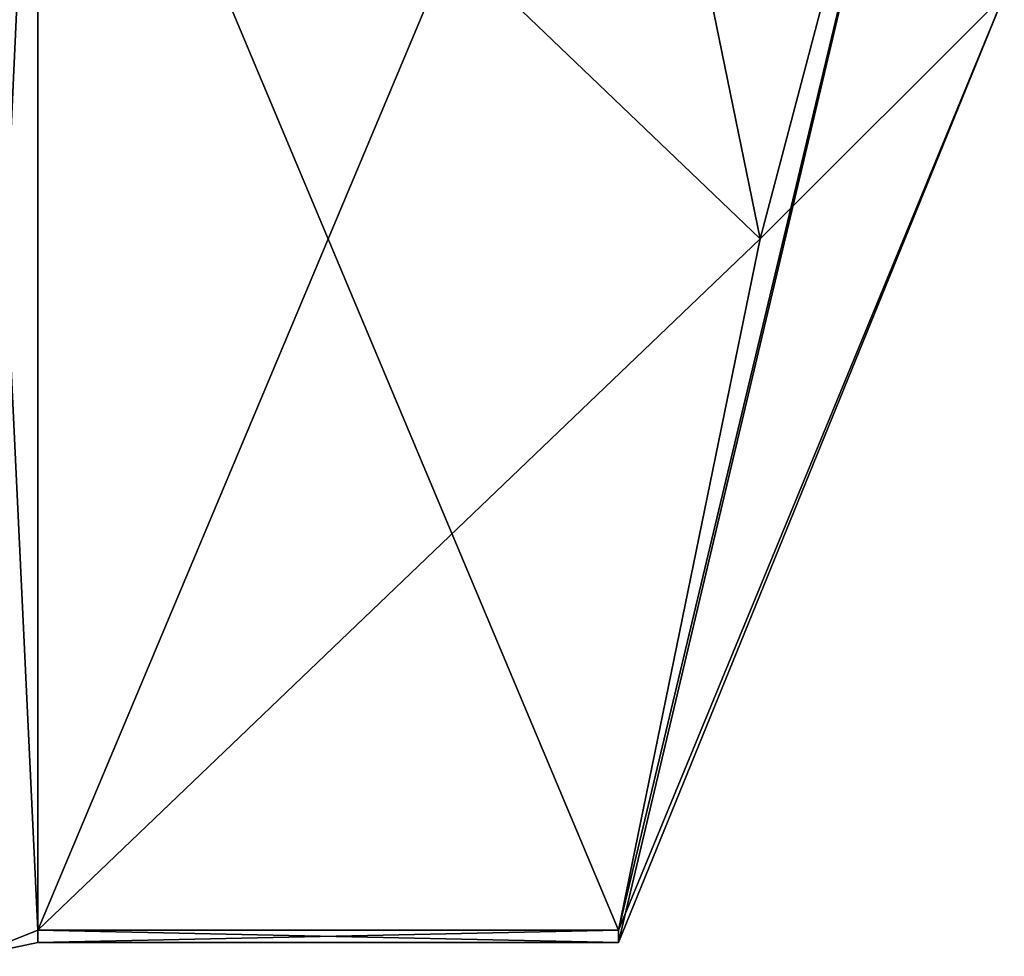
# Model space of a CAD drawing. Extents: x -23 to 1160, y -1799 to -1.
# Tile 210 of 216: x 1154.8 to 1160.1, y -45.67 to -40.63. Entities that reach past the tile are written whole.
import ezdxf

# ---------------------------------------------------------------- set-up
doc = ezdxf.new("R2010")
doc.units = 0
doc.header["$LTSCALE"] = 72.282644
for name, color, linetype in [('2587', 7, 'CONTINUOUS'), ('2588', 7, 'CONTINUOUS'), ('2607', 7, 'CONTINUOUS'), ('2674', 7, 'CONTINUOUS'), ('2675', 7, 'CONTINUOUS'), ('2766', 7, 'CONTINUOUS'), ('2770', 7, 'CONTINUOUS')]:
    doc.layers.add(name, color=color, linetype=linetype)

msp = doc.modelspace()

# ---------------------------------------------------------------- linework, layer by layer
at = {"layer": '2587', "linetype": 'CONTINUOUS'}
for points in [[(1154.9, -38.093, 14.4185), (1154.9, -45.5332, 1.5315), (1158.0232, -38.093, 14.4185), (1154.9, -38.093, 14.4185)], [(1158.0232, -38.093, 14.4185), (1154.9, -45.5332, 1.5315), (1158.7857, -41.8131, 7.975), (1158.0232, -38.093, 14.4185)], [(1158.7857, -41.8131, 7.975), (1154.9, -45.5332, 1.5315), (1158.0232, -45.5332, 1.5315), (1158.7857, -41.8131, 7.975)]]:
    msp.add_3dface(points, dxfattribs=at)
at = {"layer": '2588', "linetype": 'CONTINUOUS'}
for points in [[(1154.9, -45.5332, -1.5315), (1154.9, -38.093, -14.4185), (1158.0232, -45.5332, -1.5315), (1154.9, -45.5332, -1.5315)], [(1158.0232, -45.5332, -1.5315), (1154.9, -38.093, -14.4185), (1158.7857, -41.8131, -7.975), (1158.0232, -45.5332, -1.5315)], [(1158.7857, -41.8131, -7.975), (1154.9, -38.093, -14.4185), (1158.0232, -38.093, -14.4185), (1158.7857, -41.8131, -7.975)]]:
    msp.add_3dface(points, dxfattribs=at)
at = {"layer": '2607', "linetype": 'CONTINUOUS'}
for points in [[(1160.1, -36.8388, -8.8388), (1158.7857, -41.8131, -7.975), (1158.0232, -38.093, -14.4185), (1160.1, -36.8388, -8.8388)], [(1160.1, -40.5), (1160.1, -36.8388, 8.8388), (1158.0232, -45.6), (1160.1, -40.5)], [(1160.1, -36.8388, 8.8388), (1158.0232, -38.093, 14.4185), (1158.7857, -41.8131, 7.975), (1160.1, -36.8388, 8.8388)], [(1160.1, -36.8388, 8.8388), (1158.7857, -41.8131, 7.975), (1158.0232, -45.5332, 1.5315), (1160.1, -36.8388, 8.8388)], [(1160.1, -36.8388, 8.8388), (1158.0232, -45.5332, 1.5315), (1158.0232, -45.6), (1160.1, -36.8388, 8.8388)], [(1160.1, -36.8388, -8.8388), (1160.1, -40.5), (1158.7857, -41.8131, -7.975), (1160.1, -36.8388, -8.8388)], [(1160.1, -40.5), (1158.0232, -45.5332, -1.5315), (1158.7857, -41.8131, -7.975), (1160.1, -40.5)], [(1158.0232, -45.5332, -1.5315), (1160.1, -40.5), (1158.0232, -45.6), (1158.0232, -45.5332, -1.5315)]]:
    msp.add_3dface(points, dxfattribs=at)
at = {"layer": '2674', "linetype": 'CONTINUOUS'}
for points in [[(1154.9, -45.5332, 1.5315), (1154.9, -38.093, 14.4185), (1154.549, -38.2017, 14.518), (1154.9, -45.5332, 1.5315)], [(1154.549, -45.6738, 1.5759), (1154.9, -45.5332, 1.5315), (1154.549, -38.2017, 14.518), (1154.549, -45.6738, 1.5759)]]:
    msp.add_3dface(points, dxfattribs=at)
at = {"layer": '2675', "linetype": 'CONTINUOUS'}
for points in [[(1154.9, -38.093, -14.4185), (1154.9, -45.5332, -1.5315), (1154.549, -45.6738, -1.5759), (1154.9, -38.093, -14.4185)], [(1154.549, -38.2017, -14.518), (1154.9, -38.093, -14.4185), (1154.549, -45.6738, -1.5759), (1154.549, -38.2017, -14.518)]]:
    msp.add_3dface(points, dxfattribs=at)
at = {"layer": '2766', "linetype": 'CONTINUOUS'}
for points in [[(1158.0232, -45.5332, 1.5315), (1154.9, -45.5332, 1.5315), (1154.9, -45.6, -0.0102), (1158.0232, -45.5332, 1.5315)], [(1158.0232, -45.6), (1158.0232, -45.5332, 1.5315), (1154.9, -45.6, -0.0102), (1158.0232, -45.6)], [(1154.9, -45.5332, -1.5315), (1158.0232, -45.5332, -1.5315), (1158.0232, -45.6), (1154.9, -45.5332, -1.5315)], [(1154.9, -45.5332, -1.5315), (1158.0232, -45.6), (1154.9, -45.6, -0.0102), (1154.9, -45.5332, -1.5315)]]:
    msp.add_3dface(points, dxfattribs=at)
at = {"layer": '2770', "linetype": 'CONTINUOUS'}
for points in [[(1154.9, -45.6, -0.0102), (1154.9, -45.5332, 1.5315), (1154.549, -45.6738, 1.5759), (1154.9, -45.6, -0.0102)], [(1154.9, -45.5332, -1.5315), (1154.9, -45.6, -0.0102), (1154.549, -45.6738, 1.5759), (1154.9, -45.5332, -1.5315)], [(1154.549, -45.6738, -1.5759), (1154.9, -45.5332, -1.5315), (1154.549, -45.6738, 1.5759), (1154.549, -45.6738, -1.5759)]]:
    msp.add_3dface(points, dxfattribs=at)

doc.saveas('drawing.dxf')
